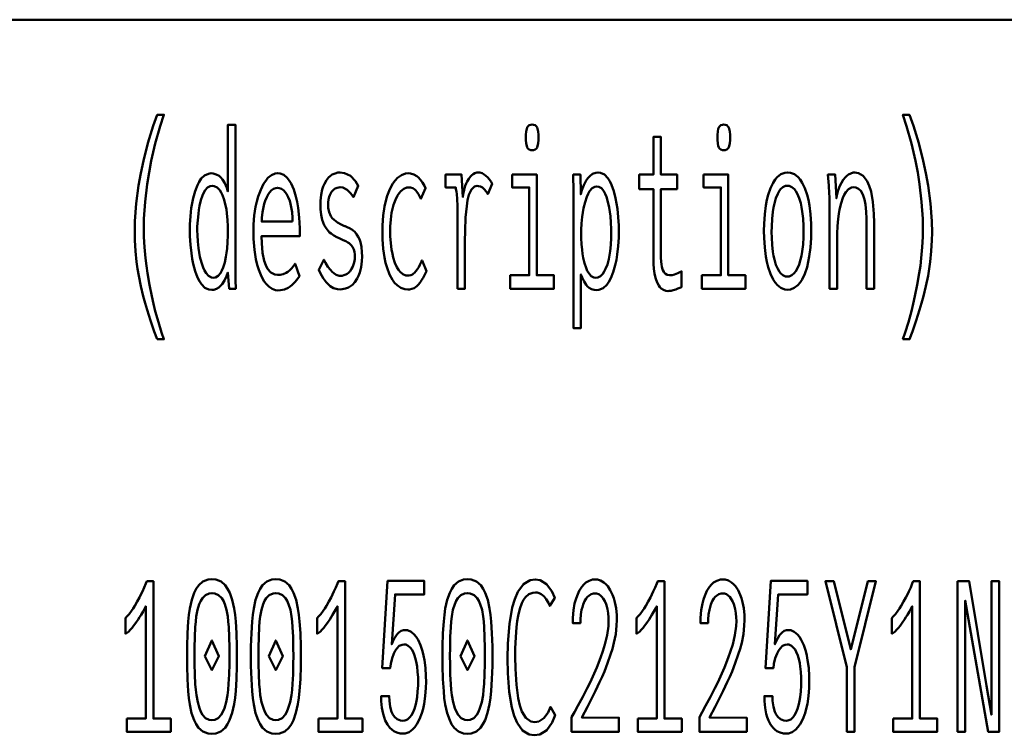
# Model space of a CAD drawing. Header units: millimetres. Extents: x 0 to 428, y 0 to 298.
# Tile 28 of 40: x 321 to 334, y 42 to 51. Entities that reach past the tile are written whole.
import ezdxf

# ---------------------------------------------------------------- set-up
doc = ezdxf.new("R2010")
doc.units = ezdxf.units.MM
doc.layers.add('am_0', color=7, linetype='Continuous', lineweight=50)
doc.layers.add('am_6', color=2, linetype='Continuous', lineweight=35)

# ---------------------------------------------------------------- blocks, each defined once
blk = doc.blocks.new('1_Drawing_frame_0_in_100150C2125Y1N4N_300Op0__1203')
at = {"layer": 'am_0'}
blk.add_line((224.62, 50.57), (407.5, 50.57), dxfattribs=at)
at = {"layer": 'am_6', "flags": 8}
blk.add_attdef('ExcludeFromBOM', (425, 296.5), '', height=0.5, dxfattribs=at)
blk = doc.blocks.new('121_text12__1_in_100150C2125Y1N4N_300Op0__1203')
at = {"layer": 'am_0'}
for points in [[(323.051, 46.568), (323.051, 46.568), (323.017, 46.665), (322.97, 46.804), (322.97, 46.804), (322.927, 46.936), (322.902, 47.021), (322.902, 47.021), (322.879, 47.105), (322.848, 47.233), (322.848, 47.233), (322.822, 47.362), (322.807, 47.45), (322.807, 47.45), (322.794, 47.538), (322.781, 47.672), (322.781, 47.672), (322.773, 47.809), (322.772, 47.901), (322.772, 47.901), (322.775, 48.046), (322.791, 48.268), (322.791, 48.268), (322.82, 48.494), (322.848, 48.648), (322.848, 48.648), (322.88, 48.801), (322.937, 49.025), (322.937, 49.025), (323.004, 49.24), (323.055, 49.379), (323.137, 49.379), (323.137, 49.379), (323.091, 49.237), (323.03, 49.021), (323.03, 49.021), (322.979, 48.803), (322.951, 48.655), (322.951, 48.655), (322.927, 48.508), (322.901, 48.29), (322.901, 48.29), (322.888, 48.075), (322.885, 47.933), (322.885, 47.933), (322.886, 47.849), (322.893, 47.719), (322.893, 47.719), (322.906, 47.582), (322.918, 47.488), (322.918, 47.488), (322.931, 47.393), (322.956, 47.25), (322.956, 47.25), (322.985, 47.107), (323.007, 47.012), (323.007, 47.012), (323.03, 46.918), (323.068, 46.783), (323.068, 46.783), (323.108, 46.652), (323.137, 46.568), (323.051, 46.568)], [(332.394, 46.568), (332.394, 46.568), (332.422, 46.652), (332.463, 46.783), (332.463, 46.783), (332.5, 46.918), (332.524, 47.012), (332.524, 47.012), (332.545, 47.107), (332.574, 47.25), (332.574, 47.25), (332.599, 47.393), (332.613, 47.488), (332.613, 47.488), (332.625, 47.582), (332.637, 47.719), (332.637, 47.719), (332.644, 47.849), (332.646, 47.933), (332.646, 47.933), (332.643, 48.075), (332.629, 48.29), (332.629, 48.29), (332.604, 48.508), (332.58, 48.655), (332.58, 48.655), (332.551, 48.803), (332.501, 49.021), (332.501, 49.021), (332.44, 49.237), (332.394, 49.379), (332.476, 49.379), (332.476, 49.379), (332.526, 49.24), (332.593, 49.025), (332.593, 49.025), (332.65, 48.801), (332.683, 48.648), (332.683, 48.648), (332.71, 48.494), (332.74, 48.268), (332.74, 48.268), (332.756, 48.046), (332.759, 47.901), (332.759, 47.901), (332.757, 47.809), (332.75, 47.672), (332.75, 47.672), (332.736, 47.538), (332.724, 47.45), (332.724, 47.45), (332.709, 47.362), (332.682, 47.233), (332.682, 47.233), (332.651, 47.105), (332.628, 47.021), (332.628, 47.021), (332.603, 46.936), (332.561, 46.804), (332.561, 46.804), (332.514, 46.665), (332.479, 46.568), (332.394, 46.568)], [(323.736, 47.184), (323.736, 47.184), (323.701, 47.189), (323.652, 47.212), (323.652, 47.212), (323.608, 47.255), (323.582, 47.294), (323.582, 47.294), (323.559, 47.341), (323.529, 47.42), (323.529, 47.42), (323.504, 47.51), (323.491, 47.576), (323.491, 47.576), (323.481, 47.645), (323.469, 47.751), (323.469, 47.751), (323.463, 47.859), (323.462, 47.933), (323.462, 47.933), (323.463, 48.003), (323.469, 48.107), (323.469, 48.107), (323.48, 48.207), (323.491, 48.273), (323.491, 48.273), (323.503, 48.336), (323.527, 48.422), (323.527, 48.422), (323.557, 48.497), (323.58, 48.541), (323.58, 48.541), (323.605, 48.579), (323.647, 48.619), (323.647, 48.619), (323.695, 48.641), (323.73, 48.646), (323.73, 48.646), (323.756, 48.643), (323.793, 48.632), (323.793, 48.632), (323.828, 48.612), (323.851, 48.593), (323.851, 48.593), (323.872, 48.569), (323.901, 48.523), (323.901, 48.523), (323.926, 48.465), (323.94, 48.419), (323.94, 49.254), (324.034, 49.254), (324.034, 47.512), (324.034, 47.512), (324.034, 47.493), (324.034, 47.463), (324.034, 47.463), (324.034, 47.43), (324.035, 47.406), (324.035, 47.406), (324.035, 47.383), (324.035, 47.353), (324.035, 47.353), (324.036, 47.327), (324.036, 47.313), (324.038, 47.2), (323.955, 47.2), (323.94, 47.403), (323.94, 47.403), (323.923, 47.359), (323.895, 47.302), (323.895, 47.302), (323.867, 47.258), (323.848, 47.235), (323.848, 47.235), (323.827, 47.217), (323.795, 47.197), (323.795, 47.197), (323.761, 47.186), (323.736, 47.184)], [(327.749, 48.934), (327.749, 48.934), (327.733, 48.936), (327.713, 48.943), (327.713, 48.943), (327.697, 48.958), (327.688, 48.971), (327.688, 48.971), (327.682, 48.988), (327.675, 49.021), (327.675, 49.021), (327.671, 49.063), (327.67, 49.095), (327.67, 49.095), (327.671, 49.128), (327.675, 49.17), (327.675, 49.17), (327.682, 49.203), (327.688, 49.22), (327.688, 49.22), (327.697, 49.233), (327.713, 49.247), (327.713, 49.247), (327.733, 49.255), (327.749, 49.257), (327.749, 49.257), (327.766, 49.255), (327.787, 49.248), (327.787, 49.248), (327.803, 49.233), (327.812, 49.22), (327.812, 49.22), (327.818, 49.204), (327.825, 49.171), (327.825, 49.171), (327.829, 49.129), (327.83, 49.095), (327.83, 49.095), (327.829, 49.063), (327.825, 49.021), (327.825, 49.021), (327.818, 48.988), (327.812, 48.971), (327.812, 48.971), (327.803, 48.958), (327.787, 48.943), (327.787, 48.943), (327.766, 48.936), (327.749, 48.934)], [(330.149, 48.934), (330.149, 48.934), (330.133, 48.936), (330.113, 48.943), (330.113, 48.943), (330.097, 48.958), (330.088, 48.971), (330.088, 48.971), (330.082, 48.988), (330.075, 49.021), (330.075, 49.021), (330.071, 49.063), (330.07, 49.095), (330.07, 49.095), (330.071, 49.128), (330.075, 49.17), (330.075, 49.17), (330.082, 49.203), (330.088, 49.22), (330.088, 49.22), (330.097, 49.233), (330.113, 49.247), (330.113, 49.247), (330.133, 49.255), (330.149, 49.257), (330.149, 49.257), (330.166, 49.255), (330.187, 49.248), (330.187, 49.248), (330.203, 49.233), (330.212, 49.22), (330.212, 49.22), (330.218, 49.204), (330.225, 49.171), (330.225, 49.171), (330.229, 49.129), (330.23, 49.095), (330.23, 49.095), (330.229, 49.063), (330.225, 49.021), (330.225, 49.021), (330.218, 48.988), (330.212, 48.971), (330.212, 48.971), (330.203, 48.958), (330.187, 48.943), (330.187, 48.943), (330.166, 48.936), (330.149, 48.934)], [(329.448, 47.171), (329.448, 47.171), (329.426, 47.173), (329.395, 47.184), (329.395, 47.184), (329.367, 47.203), (329.35, 47.22), (329.35, 47.22), (329.335, 47.241), (329.315, 47.278), (329.315, 47.278), (329.299, 47.322), (329.29, 47.355), (329.29, 47.355), (329.283, 47.391), (329.275, 47.448), (329.275, 47.448), (329.271, 47.51), (329.27, 47.554), (329.27, 48.448), (329.091, 48.448), (329.091, 48.63), (329.27, 48.63), (329.27, 49.101), (329.364, 49.101), (329.364, 48.63), (329.566, 48.63), (329.566, 48.448), (329.364, 48.448), (329.364, 47.619), (329.364, 47.619), (329.364, 47.586), (329.366, 47.541), (329.366, 47.541), (329.37, 47.502), (329.373, 47.48), (329.373, 47.48), (329.378, 47.459), (329.387, 47.432), (329.387, 47.432), (329.4, 47.41), (329.41, 47.398), (329.41, 47.398), (329.422, 47.387), (329.443, 47.376), (329.443, 47.376), (329.469, 47.37), (329.488, 47.369), (329.488, 47.369), (329.503, 47.371), (329.533, 47.379), (329.533, 47.379), (329.575, 47.396), (329.608, 47.411), (329.621, 47.416), (329.621, 47.221), (329.621, 47.221), (329.602, 47.213), (329.575, 47.202), (329.575, 47.202), (329.549, 47.192), (329.532, 47.186), (329.532, 47.186), (329.515, 47.181), (329.49, 47.175), (329.49, 47.175), (329.465, 47.172), (329.448, 47.171)], [(324.562, 47.179), (324.562, 47.179), (324.534, 47.182), (324.492, 47.198), (324.492, 47.198), (324.45, 47.228), (324.422, 47.255), (324.422, 47.255), (324.395, 47.289), (324.358, 47.354), (324.358, 47.354), (324.325, 47.436), (324.306, 47.499), (324.306, 47.499), (324.289, 47.57), (324.271, 47.689), (324.271, 47.689), (324.261, 47.826), (324.259, 47.925), (324.259, 47.925), (324.261, 48.004), (324.27, 48.117), (324.27, 48.117), (324.286, 48.224), (324.301, 48.291), (324.301, 48.291), (324.319, 48.355), (324.35, 48.44), (324.35, 48.44), (324.386, 48.512), (324.413, 48.553), (324.413, 48.553), (324.441, 48.587), (324.485, 48.624), (324.485, 48.624), (324.532, 48.644), (324.564, 48.648), (324.564, 48.648), (324.595, 48.645), (324.64, 48.625), (324.64, 48.625), (324.681, 48.59), (324.707, 48.557), (324.707, 48.557), (324.731, 48.517), (324.763, 48.444), (324.763, 48.444), (324.79, 48.356), (324.805, 48.288), (324.805, 48.288), (324.818, 48.214), (324.832, 48.092), (324.832, 48.092), (324.839, 47.957), (324.841, 47.86), (324.362, 47.86), (324.362, 47.86), (324.364, 47.769), (324.374, 47.65), (324.374, 47.65), (324.394, 47.551), (324.413, 47.496), (324.413, 47.496), (324.436, 47.451), (324.477, 47.403), (324.477, 47.403), (324.526, 47.377), (324.564, 47.372), (324.564, 47.372), (324.593, 47.373), (324.633, 47.382), (324.633, 47.382), (324.669, 47.398), (324.69, 47.413), (324.69, 47.413), (324.71, 47.43), (324.738, 47.459), (324.738, 47.459), (324.764, 47.49), (324.781, 47.512), (324.834, 47.356), (324.834, 47.356), (324.814, 47.326), (324.782, 47.286), (324.782, 47.286), (324.745, 47.25), (324.719, 47.229), (324.719, 47.229), (324.692, 47.211), (324.646, 47.192), (324.646, 47.192), (324.597, 47.181), (324.562, 47.179)], [(325.346, 47.192), (325.346, 47.192), (325.311, 47.195), (325.262, 47.208), (325.262, 47.208), (325.219, 47.232), (325.193, 47.255), (325.193, 47.255), (325.168, 47.282), (325.133, 47.331), (325.133, 47.331), (325.1, 47.39), (325.078, 47.435), (325.141, 47.563), (325.141, 47.563), (325.161, 47.525), (325.192, 47.476), (325.192, 47.476), (325.223, 47.435), (325.244, 47.413), (325.244, 47.413), (325.265, 47.394), (325.297, 47.374), (325.297, 47.374), (325.331, 47.363), (325.354, 47.361), (325.354, 47.361), (325.369, 47.362), (325.393, 47.368), (325.393, 47.368), (325.417, 47.378), (325.433, 47.388), (325.433, 47.388), (325.448, 47.4), (325.47, 47.421), (325.47, 47.421), (325.489, 47.448), (325.5, 47.468), (325.5, 47.468), (325.51, 47.491), (325.521, 47.528), (325.521, 47.528), (325.527, 47.57), (325.528, 47.6), (325.528, 47.6), (325.527, 47.627), (325.523, 47.662), (325.523, 47.662), (325.515, 47.692), (325.508, 47.71), (325.508, 47.71), (325.499, 47.725), (325.485, 47.745), (325.485, 47.745), (325.468, 47.762), (325.456, 47.771), (325.456, 47.771), (325.441, 47.78), (325.415, 47.795), (325.415, 47.795), (325.384, 47.81), (325.359, 47.821), (325.332, 47.833), (325.332, 47.833), (325.304, 47.846), (325.266, 47.868), (325.266, 47.868), (325.232, 47.89), (325.212, 47.906), (325.212, 47.906), (325.193, 47.924), (325.168, 47.957), (325.168, 47.957), (325.145, 47.997), (325.132, 48.028), (325.132, 48.028), (325.12, 48.063), (325.108, 48.124), (325.108, 48.124), (325.101, 48.195), (325.1, 48.248), (325.1, 48.248), (325.101, 48.302), (325.108, 48.377), (325.108, 48.377), (325.121, 48.442), (325.134, 48.481), (325.134, 48.481), (325.148, 48.515), (325.173, 48.559), (325.173, 48.559), (325.201, 48.595), (325.223, 48.614), (325.223, 48.614), (325.245, 48.629), (325.281, 48.645), (325.281, 48.645), (325.318, 48.654), (325.345, 48.656), (325.345, 48.656), (325.4, 48.649), (325.473, 48.614), (325.473, 48.614), (325.536, 48.548), (325.572, 48.487), (325.511, 48.347), (325.511, 48.347), (325.479, 48.392), (325.431, 48.44), (325.431, 48.44), (325.38, 48.466), (325.346, 48.471), (325.346, 48.471), (325.329, 48.47), (325.306, 48.465), (325.306, 48.465), (325.283, 48.455), (325.269, 48.445), (325.269, 48.445), (325.256, 48.434), (325.238, 48.414), (325.238, 48.414), (325.223, 48.389), (325.214, 48.371), (325.214, 48.371), (325.207, 48.35), (325.199, 48.318), (325.199, 48.318), (325.195, 48.281), (325.194, 48.256), (325.194, 48.256), (325.196, 48.213), (325.207, 48.157), (325.207, 48.157), (325.228, 48.11), (325.247, 48.085), (325.247, 48.085), (325.27, 48.062), (325.31, 48.031), (325.31, 48.031), (325.356, 48.005), (325.39, 47.989), (325.39, 47.989), (325.395, 47.987), (325.401, 47.985), (325.401, 47.985), (325.406, 47.983), (325.409, 47.983), (325.409, 47.983), (325.431, 47.973), (325.464, 47.957), (325.464, 47.957), (325.493, 47.94), (325.51, 47.928), (325.51, 47.928), (325.527, 47.914), (325.55, 47.885), (325.55, 47.885), (325.572, 47.848), (325.586, 47.819), (325.586, 47.819), (325.598, 47.785), (325.611, 47.726), (325.611, 47.726), (325.618, 47.656), (325.619, 47.603), (325.619, 47.603), (325.617, 47.546), (325.609, 47.469), (325.609, 47.469), (325.592, 47.402), (325.577, 47.362), (325.577, 47.362), (325.56, 47.328), (325.531, 47.284), (325.531, 47.284), (325.498, 47.249), (325.474, 47.231), (325.474, 47.231), (325.449, 47.217), (325.411, 47.202), (325.411, 47.202), (325.372, 47.194), (325.346, 47.192)], [(326.191, 47.19), (326.191, 47.19), (326.155, 47.193), (326.105, 47.211), (326.105, 47.211), (326.058, 47.245), (326.028, 47.275), (326.028, 47.275), (326.001, 47.313), (325.964, 47.38), (325.964, 47.38), (325.933, 47.461), (325.915, 47.523), (325.915, 47.523), (325.901, 47.59), (325.885, 47.699), (325.885, 47.699), (325.876, 47.819), (325.874, 47.905), (325.874, 47.905), (325.876, 47.993), (325.885, 48.116), (325.885, 48.116), (325.902, 48.229), (325.918, 48.299), (325.918, 48.299), (325.936, 48.363), (325.969, 48.448), (325.969, 48.448), (326.007, 48.518), (326.035, 48.557), (326.035, 48.557), (326.065, 48.589), (326.113, 48.623), (326.113, 48.623), (326.164, 48.642), (326.199, 48.646), (326.199, 48.646), (326.227, 48.643), (326.267, 48.632), (326.267, 48.632), (326.304, 48.611), (326.327, 48.592), (326.327, 48.592), (326.348, 48.57), (326.377, 48.532), (326.377, 48.532), (326.401, 48.49), (326.415, 48.458), (326.357, 48.326), (326.357, 48.326), (326.345, 48.35), (326.327, 48.383), (326.327, 48.383), (326.307, 48.412), (326.294, 48.429), (326.294, 48.429), (326.279, 48.443), (326.254, 48.459), (326.254, 48.459), (326.226, 48.467), (326.205, 48.469), (326.205, 48.469), (326.179, 48.466), (326.141, 48.451), (326.141, 48.451), (326.106, 48.423), (326.084, 48.398), (326.084, 48.398), (326.064, 48.367), (326.037, 48.313), (326.037, 48.313), (326.014, 48.25), (326.001, 48.202), (326.001, 48.202), (325.99, 48.15), (325.979, 48.068), (325.979, 48.068), (325.972, 47.979), (325.971, 47.916), (325.971, 47.916), (325.972, 47.857), (325.978, 47.771), (325.978, 47.771), (325.989, 47.69), (325.999, 47.638), (325.999, 47.638), (326.01, 47.59), (326.032, 47.525), (326.032, 47.525), (326.057, 47.47), (326.076, 47.438), (326.076, 47.438), (326.097, 47.411), (326.13, 47.382), (326.13, 47.382), (326.166, 47.367), (326.191, 47.364), (326.191, 47.364), (326.207, 47.365), (326.23, 47.37), (326.23, 47.37), (326.251, 47.38), (326.264, 47.39), (326.264, 47.39), (326.277, 47.401), (326.294, 47.419), (326.294, 47.419), (326.31, 47.44), (326.32, 47.455), (326.32, 47.455), (326.33, 47.472), (326.345, 47.5), (326.345, 47.5), (326.36, 47.531), (326.371, 47.554), (326.426, 47.418), (326.413, 47.394), (326.413, 47.394), (326.401, 47.369), (326.383, 47.336), (326.383, 47.336), (326.366, 47.306), (326.355, 47.289), (326.355, 47.289), (326.344, 47.273), (326.325, 47.251), (326.325, 47.251), (326.304, 47.231), (326.288, 47.219), (326.288, 47.219), (326.271, 47.208), (326.243, 47.197), (326.243, 47.197), (326.213, 47.191), (326.191, 47.19)], [(326.813, 47.2), (326.813, 47.2), (326.814, 47.259), (326.814, 47.38), (326.814, 47.38), (326.815, 47.541), (326.816, 47.671), (326.817, 47.933), (326.817, 47.933), (326.817, 48.002), (326.817, 48.093), (326.817, 48.093), (326.816, 48.171), (326.814, 48.215), (326.814, 48.215), (326.813, 48.253), (326.811, 48.304), (326.811, 48.304), (326.809, 48.344), (326.807, 48.366), (326.807, 48.366), (326.805, 48.386), (326.801, 48.416), (326.801, 48.416), (326.796, 48.448), (326.793, 48.469), (326.665, 48.469), (326.665, 48.63), (326.867, 48.63), (326.882, 48.347), (326.882, 48.347), (326.888, 48.385), (326.898, 48.439), (326.898, 48.439), (326.913, 48.487), (326.924, 48.516), (326.924, 48.516), (326.937, 48.543), (326.957, 48.577), (326.957, 48.577), (326.979, 48.605), (326.995, 48.621), (326.995, 48.621), (327.01, 48.634), (327.034, 48.647), (327.034, 48.647), (327.058, 48.655), (327.074, 48.656), (327.074, 48.656), (327.093, 48.654), (327.122, 48.646), (327.122, 48.646), (327.151, 48.63), (327.171, 48.616), (327.171, 48.616), (327.189, 48.599), (327.214, 48.57), (327.214, 48.57), (327.235, 48.537), (327.248, 48.513), (327.193, 48.386), (327.193, 48.386), (327.186, 48.4), (327.172, 48.421), (327.172, 48.421), (327.155, 48.441), (327.141, 48.455), (327.141, 48.455), (327.127, 48.466), (327.103, 48.479), (327.103, 48.479), (327.078, 48.486), (327.06, 48.487), (327.06, 48.487), (327.029, 48.48), (326.989, 48.443), (326.989, 48.443), (326.958, 48.374), (326.942, 48.31), (326.942, 48.31), (326.93, 48.233), (326.917, 48.093), (326.917, 48.093), (326.91, 47.924), (326.908, 47.795), (326.908, 47.2), (326.813, 47.2)], [(327.498, 48.63), (327.807, 48.63), (327.807, 47.369), (328.022, 47.369), (328.022, 47.2), (327.476, 47.2), (327.476, 47.369), (327.714, 47.369), (327.714, 48.469), (327.498, 48.469), (327.498, 48.63)], [(328.268, 48.31), (328.268, 48.31), (328.268, 48.379), (328.267, 48.478), (328.267, 48.478), (328.265, 48.571), (328.264, 48.63), (328.354, 48.63), (328.358, 48.383), (328.358, 48.383), (328.373, 48.433), (328.399, 48.499), (328.399, 48.499), (328.428, 48.554), (328.449, 48.585), (328.449, 48.585), (328.471, 48.611), (328.507, 48.638), (328.507, 48.638), (328.546, 48.653), (328.573, 48.656), (328.573, 48.656), (328.608, 48.652), (328.655, 48.629), (328.655, 48.629), (328.697, 48.586), (328.722, 48.547), (328.722, 48.547), (328.744, 48.501), (328.773, 48.423), (328.773, 48.423), (328.796, 48.334), (328.808, 48.269), (328.808, 48.269), (328.818, 48.2), (328.829, 48.096), (328.829, 48.096), (328.835, 47.99), (328.836, 47.918), (328.836, 47.918), (328.835, 47.843), (328.828, 47.734), (328.828, 47.734), (328.817, 47.629), (328.806, 47.561), (328.806, 47.561), (328.792, 47.497), (328.767, 47.409), (328.767, 47.409), (328.736, 47.333), (328.711, 47.288), (328.711, 47.288), (328.684, 47.25), (328.639, 47.208), (328.639, 47.208), (328.587, 47.186), (328.55, 47.182), (328.55, 47.182), (328.526, 47.184), (328.493, 47.194), (328.493, 47.194), (328.463, 47.212), (328.444, 47.229), (328.444, 47.229), (328.427, 47.25), (328.401, 47.291), (328.401, 47.291), (328.377, 47.341), (328.361, 47.379), (328.361, 46.706), (328.268, 46.706), (328.268, 48.31)], [(329.898, 48.63), (330.207, 48.63), (330.207, 47.369), (330.422, 47.369), (330.422, 47.2), (329.876, 47.2), (329.876, 47.369), (330.114, 47.369), (330.114, 48.469), (329.898, 48.469), (329.898, 48.63)], [(330.95, 47.187), (330.95, 47.187), (330.915, 47.191), (330.867, 47.21), (330.867, 47.21), (330.822, 47.245), (330.795, 47.278), (330.795, 47.278), (330.769, 47.317), (330.735, 47.388), (330.735, 47.388), (330.707, 47.472), (330.691, 47.536), (330.691, 47.536), (330.678, 47.605), (330.663, 47.717), (330.663, 47.717), (330.656, 47.839), (330.654, 47.925), (330.654, 47.925), (330.656, 48.012), (330.663, 48.133), (330.663, 48.133), (330.677, 48.244), (330.69, 48.313), (330.69, 48.313), (330.706, 48.376), (330.734, 48.459), (330.734, 48.459), (330.768, 48.528), (330.793, 48.567), (330.793, 48.567), (330.821, 48.599), (330.866, 48.634), (330.866, 48.634), (330.916, 48.652), (330.951, 48.656), (330.951, 48.656), (330.986, 48.652), (331.036, 48.634), (331.036, 48.634), (331.081, 48.599), (331.108, 48.567), (331.108, 48.567), (331.134, 48.528), (331.167, 48.459), (331.167, 48.459), (331.195, 48.376), (331.21, 48.313), (331.21, 48.313), (331.223, 48.244), (331.237, 48.133), (331.237, 48.133), (331.244, 48.012), (331.246, 47.925), (331.246, 47.925), (331.244, 47.839), (331.237, 47.717), (331.237, 47.717), (331.222, 47.605), (331.209, 47.536), (331.209, 47.536), (331.194, 47.472), (331.165, 47.388), (331.165, 47.388), (331.132, 47.317), (331.106, 47.278), (331.106, 47.278), (331.078, 47.245), (331.034, 47.21), (331.034, 47.21), (330.985, 47.191), (330.95, 47.187)], [(331.476, 48.245), (331.476, 48.245), (331.476, 48.269), (331.476, 48.305), (331.476, 48.305), (331.474, 48.338), (331.473, 48.36), (331.473, 48.36), (331.472, 48.383), (331.47, 48.421), (331.47, 48.421), (331.467, 48.463), (331.465, 48.493), (331.456, 48.63), (331.547, 48.63), (331.562, 48.334), (331.562, 48.334), (331.568, 48.369), (331.58, 48.42), (331.58, 48.42), (331.596, 48.468), (331.609, 48.498), (331.609, 48.498), (331.624, 48.526), (331.648, 48.564), (331.648, 48.564), (331.674, 48.596), (331.693, 48.614), (331.693, 48.614), (331.712, 48.629), (331.742, 48.645), (331.742, 48.645), (331.772, 48.654), (331.792, 48.656), (331.792, 48.656), (331.838, 48.649), (331.897, 48.614), (331.897, 48.614), (331.946, 48.549), (331.973, 48.489), (331.973, 48.489), (331.995, 48.417), (332.019, 48.29), (332.019, 48.29), (332.032, 48.14), (332.034, 48.027), (332.034, 47.2), (331.94, 47.2), (331.94, 47.92), (331.94, 47.92), (331.94, 47.988), (331.938, 48.08), (331.938, 48.08), (331.934, 48.162), (331.93, 48.211), (331.93, 48.211), (331.924, 48.256), (331.913, 48.316), (331.913, 48.316), (331.897, 48.369), (331.884, 48.399), (331.884, 48.399), (331.868, 48.425), (331.84, 48.453), (331.84, 48.453), (331.806, 48.469), (331.779, 48.471), (331.779, 48.471), (331.751, 48.468), (331.713, 48.448), (331.713, 48.448), (331.68, 48.411), (331.66, 48.377), (331.66, 48.377), (331.643, 48.337), (331.62, 48.27), (331.62, 48.27), (331.602, 48.193), (331.592, 48.136), (331.592, 48.136), (331.585, 48.077), (331.577, 47.985), (331.577, 47.985), (331.572, 47.891), (331.571, 47.827), (331.571, 47.2), (331.476, 47.2), (331.476, 48.245)], [(323.757, 47.338), (323.757, 47.338), (323.783, 47.341), (323.818, 47.36), (323.818, 47.36), (323.848, 47.395), (323.865, 47.428), (323.865, 47.428), (323.881, 47.465), (323.9, 47.528), (323.9, 47.528), (323.915, 47.598), (323.923, 47.649), (323.923, 47.649), (323.929, 47.702), (323.935, 47.784), (323.935, 47.784), (323.938, 47.867), (323.939, 47.923), (323.939, 47.923), (323.938, 47.979), (323.934, 48.062), (323.934, 48.062), (323.927, 48.142), (323.92, 48.195), (323.92, 48.195), (323.911, 48.244), (323.894, 48.312), (323.894, 48.312), (323.872, 48.371), (323.856, 48.406), (323.856, 48.406), (323.837, 48.436), (323.805, 48.469), (323.805, 48.469), (323.768, 48.486), (323.742, 48.49), (323.742, 48.49), (323.718, 48.486), (323.685, 48.468), (323.685, 48.468), (323.655, 48.435), (323.638, 48.404), (323.638, 48.404), (323.622, 48.369), (323.601, 48.308), (323.601, 48.308), (323.585, 48.24), (323.576, 48.19), (323.576, 48.19), (323.569, 48.138), (323.561, 48.06), (323.561, 48.06), (323.556, 47.981), (323.556, 47.928), (323.556, 47.928), (323.557, 47.872), (323.561, 47.79), (323.561, 47.79), (323.57, 47.707), (323.578, 47.652), (323.578, 47.652), (323.588, 47.6), (323.607, 47.528), (323.607, 47.528), (323.629, 47.464), (323.647, 47.427), (323.647, 47.427), (323.666, 47.395), (323.697, 47.36), (323.697, 47.36), (323.732, 47.341), (323.757, 47.338)], [(328.549, 47.338), (328.549, 47.338), (328.573, 47.341), (328.606, 47.357), (328.606, 47.357), (328.636, 47.387), (328.654, 47.415), (328.654, 47.415), (328.671, 47.448), (328.692, 47.505), (328.692, 47.505), (328.71, 47.571), (328.719, 47.619), (328.719, 47.619), (328.727, 47.671), (328.736, 47.751), (328.736, 47.751), (328.74, 47.836), (328.741, 47.894), (328.741, 47.894), (328.74, 47.948), (328.737, 48.029), (328.737, 48.029), (328.73, 48.11), (328.723, 48.164), (328.723, 48.164), (328.715, 48.216), (328.7, 48.288), (328.7, 48.288), (328.68, 48.352), (328.665, 48.39), (328.665, 48.39), (328.648, 48.423), (328.618, 48.459), (328.618, 48.459), (328.585, 48.478), (328.56, 48.482), (328.56, 48.482), (328.535, 48.478), (328.501, 48.458), (328.501, 48.458), (328.47, 48.422), (328.452, 48.388), (328.452, 48.388), (328.435, 48.349), (328.413, 48.283), (328.413, 48.283), (328.395, 48.21), (328.386, 48.156), (328.386, 48.156), (328.378, 48.101), (328.369, 48.019), (328.369, 48.019), (328.365, 47.937), (328.364, 47.883), (328.364, 47.883), (328.365, 47.834), (328.369, 47.76), (328.369, 47.76), (328.376, 47.686), (328.382, 47.636), (328.382, 47.636), (328.39, 47.588), (328.406, 47.52), (328.406, 47.52), (328.426, 47.46), (328.441, 47.424), (328.441, 47.424), (328.459, 47.393), (328.489, 47.359), (328.489, 47.359), (328.524, 47.341), (328.549, 47.338)], [(330.946, 47.351), (330.946, 47.351), (330.97, 47.354), (331.003, 47.368), (331.003, 47.368), (331.034, 47.394), (331.053, 47.419), (331.053, 47.419), (331.071, 47.449), (331.094, 47.502), (331.094, 47.502), (331.113, 47.566), (331.124, 47.614), (331.124, 47.614), (331.133, 47.667), (331.143, 47.752), (331.143, 47.752), (331.149, 47.846), (331.15, 47.912), (331.15, 47.912), (331.149, 47.982), (331.143, 48.079), (331.143, 48.079), (331.134, 48.167), (331.125, 48.221), (331.125, 48.221), (331.114, 48.271), (331.094, 48.336), (331.094, 48.336), (331.071, 48.391), (331.054, 48.421), (331.054, 48.421), (331.035, 48.446), (331.004, 48.472), (331.004, 48.472), (330.97, 48.487), (330.946, 48.49), (330.946, 48.49), (330.923, 48.487), (330.891, 48.472), (330.891, 48.472), (330.862, 48.445), (330.843, 48.42), (330.843, 48.42), (330.827, 48.39), (330.804, 48.335), (330.804, 48.335), (330.785, 48.269), (330.775, 48.219), (330.775, 48.219), (330.766, 48.165), (330.757, 48.076), (330.757, 48.076), (330.751, 47.979), (330.75, 47.91), (330.75, 47.91), (330.751, 47.843), (330.757, 47.75), (330.757, 47.75), (330.766, 47.664), (330.775, 47.612), (330.775, 47.612), (330.785, 47.564), (330.804, 47.501), (330.804, 47.501), (330.827, 47.448), (330.843, 47.418), (330.843, 47.418), (330.862, 47.394), (330.891, 47.368), (330.891, 47.368), (330.923, 47.354), (330.946, 47.351)], [(324.75, 48.04), (324.75, 48.04), (324.748, 48.089), (324.742, 48.158), (324.742, 48.158), (324.732, 48.222), (324.723, 48.262), (324.723, 48.262), (324.713, 48.299), (324.694, 48.347), (324.694, 48.347), (324.673, 48.388), (324.657, 48.411), (324.657, 48.411), (324.64, 48.43), (324.612, 48.45), (324.612, 48.45), (324.583, 48.461), (324.562, 48.464), (324.562, 48.464), (324.541, 48.461), (324.511, 48.45), (324.511, 48.45), (324.483, 48.43), (324.465, 48.411), (324.465, 48.411), (324.448, 48.388), (324.426, 48.347), (324.426, 48.347), (324.406, 48.299), (324.395, 48.262), (324.395, 48.262), (324.385, 48.222), (324.374, 48.158), (324.374, 48.158), (324.366, 48.089), (324.363, 48.04), (324.75, 48.04)]]:
    blk.add_lwpolyline(points, dxfattribs=at)
at = {"layer": 'am_6', "flags": 8}
blk.add_attdef('ExcludeFromBOM', (337.759, 48.879), '', height=0.5, dxfattribs=at)
blk = doc.blocks.new('138_text29__1_in_100150C2125Y1N4N_300Op0__1203')
at = {"layer": 'am_0'}
for points in [[(323.739, 41.624), (323.739, 41.624), (323.69, 41.629), (323.626, 41.654), (323.626, 41.654), (323.572, 41.701), (323.542, 41.744), (323.542, 41.744), (323.517, 41.795), (323.485, 41.885), (323.485, 41.885), (323.462, 41.992), (323.45, 42.072), (323.45, 42.072), (323.442, 42.16), (323.433, 42.308), (323.433, 42.308), (323.428, 42.476), (323.427, 42.599), (323.427, 42.599), (323.428, 42.719), (323.433, 42.884), (323.433, 42.884), (323.442, 43.03), (323.451, 43.116), (323.451, 43.116), (323.462, 43.196), (323.486, 43.301), (323.486, 43.301), (323.518, 43.391), (323.543, 43.442), (323.543, 43.442), (323.573, 43.485), (323.627, 43.531), (323.627, 43.531), (323.691, 43.556), (323.739, 43.561), (323.739, 43.561), (323.788, 43.556), (323.853, 43.531), (323.853, 43.531), (323.906, 43.485), (323.936, 43.442), (323.936, 43.442), (323.962, 43.391), (323.993, 43.301), (323.993, 43.301), (324.017, 43.196), (324.029, 43.117), (324.029, 43.117), (324.038, 43.03), (324.047, 42.885), (324.047, 42.885), (324.052, 42.72), (324.053, 42.599), (324.053, 42.599), (324.052, 42.478), (324.047, 42.311), (324.047, 42.311), (324.037, 42.163), (324.028, 42.075), (324.028, 42.075), (324.016, 41.994), (323.992, 41.887), (323.992, 41.887), (323.96, 41.796), (323.934, 41.744), (323.934, 41.744), (323.904, 41.701), (323.851, 41.654), (323.851, 41.654), (323.787, 41.629), (323.739, 41.624)], [(324.539, 41.624), (324.539, 41.624), (324.49, 41.629), (324.426, 41.654), (324.426, 41.654), (324.372, 41.701), (324.342, 41.744), (324.342, 41.744), (324.317, 41.795), (324.285, 41.885), (324.285, 41.885), (324.262, 41.992), (324.25, 42.072), (324.25, 42.072), (324.242, 42.16), (324.233, 42.308), (324.233, 42.308), (324.228, 42.476), (324.227, 42.599), (324.227, 42.599), (324.228, 42.719), (324.233, 42.884), (324.233, 42.884), (324.242, 43.03), (324.251, 43.116), (324.251, 43.116), (324.262, 43.196), (324.286, 43.301), (324.286, 43.301), (324.318, 43.391), (324.343, 43.442), (324.343, 43.442), (324.373, 43.485), (324.427, 43.531), (324.427, 43.531), (324.491, 43.556), (324.539, 43.561), (324.539, 43.561), (324.588, 43.556), (324.653, 43.531), (324.653, 43.531), (324.706, 43.485), (324.736, 43.442), (324.736, 43.442), (324.762, 43.391), (324.793, 43.301), (324.793, 43.301), (324.817, 43.196), (324.829, 43.117), (324.829, 43.117), (324.838, 43.03), (324.847, 42.885), (324.847, 42.885), (324.852, 42.72), (324.853, 42.599), (324.853, 42.599), (324.852, 42.478), (324.847, 42.311), (324.847, 42.311), (324.837, 42.163), (324.828, 42.075), (324.828, 42.075), (324.816, 41.994), (324.792, 41.887), (324.792, 41.887), (324.76, 41.796), (324.734, 41.744), (324.734, 41.744), (324.704, 41.701), (324.651, 41.654), (324.651, 41.654), (324.587, 41.629), (324.539, 41.624)], [(326.126, 41.627), (326.126, 41.627), (326.097, 41.629), (326.055, 41.639), (326.055, 41.639), (326.016, 41.659), (325.991, 41.677), (325.991, 41.677), (325.968, 41.699), (325.937, 41.741), (325.937, 41.741), (325.91, 41.792), (325.895, 41.832), (325.895, 41.832), (325.882, 41.876), (325.868, 41.951), (325.868, 41.951), (325.86, 42.035), (325.859, 42.097), (325.96, 42.097), (325.96, 42.097), (325.962, 42.039), (325.972, 41.963), (325.972, 41.963), (325.99, 41.9), (326.007, 41.866), (326.007, 41.866), (326.027, 41.838), (326.061, 41.807), (326.061, 41.807), (326.101, 41.791), (326.13, 41.788), (326.13, 41.788), (326.155, 41.791), (326.19, 41.805), (326.19, 41.805), (326.22, 41.832), (326.238, 41.857), (326.238, 41.857), (326.254, 41.886), (326.275, 41.936), (326.275, 41.936), (326.292, 41.994), (326.301, 42.037), (326.301, 42.037), (326.308, 42.083), (326.316, 42.154), (326.316, 42.154), (326.321, 42.23), (326.321, 42.282), (326.321, 42.282), (326.321, 42.33), (326.316, 42.399), (326.316, 42.399), (326.309, 42.466), (326.302, 42.509), (326.302, 42.509), (326.293, 42.549), (326.277, 42.604), (326.277, 42.604), (326.258, 42.652), (326.243, 42.68), (326.243, 42.68), (326.226, 42.703), (326.198, 42.728), (326.198, 42.728), (326.167, 42.742), (326.145, 42.745), (326.145, 42.745), (326.12, 42.741), (326.086, 42.725), (326.086, 42.725), (326.055, 42.694), (326.035, 42.665), (326.035, 42.665), (326.018, 42.631), (325.996, 42.571), (325.996, 42.571), (325.979, 42.501), (325.972, 42.448), (325.873, 42.448), (325.94, 43.54), (326.399, 43.54), (326.399, 43.371), (326.033, 43.371), (325.991, 42.746), (325.991, 42.746), (326.005, 42.78), (326.026, 42.823), (326.026, 42.823), (326.049, 42.859), (326.065, 42.879), (326.065, 42.879), (326.081, 42.895), (326.108, 42.913), (326.108, 42.913), (326.137, 42.922), (326.158, 42.924), (326.158, 42.924), (326.189, 42.921), (326.234, 42.903), (326.234, 42.903), (326.274, 42.869), (326.299, 42.838), (326.299, 42.838), (326.322, 42.801), (326.352, 42.737), (326.352, 42.737), (326.377, 42.661), (326.39, 42.605), (326.39, 42.605), (326.401, 42.545), (326.414, 42.449), (326.414, 42.449), (326.42, 42.348), (326.421, 42.277), (326.421, 42.277), (326.42, 42.202), (326.412, 42.096), (326.412, 42.096), (326.398, 41.999), (326.384, 41.938), (326.384, 41.938), (326.368, 41.882), (326.34, 41.807), (326.34, 41.807), (326.306, 41.744), (326.28, 41.709), (326.28, 41.709), (326.253, 41.679), (326.208, 41.647), (326.208, 41.647), (326.16, 41.63), (326.126, 41.627)], [(326.939, 41.624), (326.939, 41.624), (326.89, 41.629), (326.826, 41.654), (326.826, 41.654), (326.772, 41.701), (326.742, 41.744), (326.742, 41.744), (326.717, 41.795), (326.685, 41.885), (326.685, 41.885), (326.662, 41.992), (326.65, 42.072), (326.65, 42.072), (326.642, 42.16), (326.633, 42.308), (326.633, 42.308), (326.628, 42.476), (326.627, 42.599), (326.627, 42.599), (326.628, 42.719), (326.633, 42.884), (326.633, 42.884), (326.642, 43.03), (326.651, 43.116), (326.651, 43.116), (326.662, 43.196), (326.686, 43.301), (326.686, 43.301), (326.718, 43.391), (326.743, 43.442), (326.743, 43.442), (326.773, 43.485), (326.827, 43.531), (326.827, 43.531), (326.891, 43.556), (326.939, 43.561), (326.939, 43.561), (326.988, 43.556), (327.053, 43.531), (327.053, 43.531), (327.106, 43.485), (327.136, 43.442), (327.136, 43.442), (327.162, 43.391), (327.193, 43.301), (327.193, 43.301), (327.217, 43.196), (327.229, 43.117), (327.229, 43.117), (327.238, 43.03), (327.247, 42.885), (327.247, 42.885), (327.252, 42.72), (327.253, 42.599), (327.253, 42.599), (327.252, 42.478), (327.247, 42.311), (327.247, 42.311), (327.237, 42.163), (327.228, 42.075), (327.228, 42.075), (327.216, 41.994), (327.192, 41.887), (327.192, 41.887), (327.16, 41.796), (327.134, 41.744), (327.134, 41.744), (327.104, 41.701), (327.051, 41.654), (327.051, 41.654), (326.987, 41.629), (326.939, 41.624)], [(327.776, 41.606), (327.776, 41.606), (327.713, 41.616), (327.63, 41.667), (327.63, 41.667), (327.563, 41.761), (327.526, 41.849), (327.526, 41.849), (327.496, 41.955), (327.464, 42.15), (327.464, 42.15), (327.446, 42.386), (327.443, 42.566), (327.443, 42.566), (327.447, 42.757), (327.465, 43.004), (327.465, 43.004), (327.5, 43.205), (327.532, 43.313), (327.532, 43.313), (327.571, 43.402), (327.641, 43.497), (327.641, 43.497), (327.725, 43.549), (327.788, 43.558), (327.788, 43.558), (327.849, 43.549), (327.929, 43.501), (327.929, 43.501), (327.996, 43.411), (328.034, 43.328), (327.971, 43.227), (327.971, 43.227), (327.954, 43.264), (327.927, 43.31), (327.927, 43.31), (327.9, 43.344), (327.881, 43.361), (327.881, 43.361), (327.863, 43.373), (327.836, 43.387), (327.836, 43.387), (327.811, 43.394), (327.795, 43.396), (327.795, 43.396), (327.758, 43.392), (327.708, 43.373), (327.708, 43.373), (327.666, 43.337), (327.642, 43.304), (327.642, 43.304), (327.621, 43.263), (327.594, 43.19), (327.594, 43.19), (327.573, 43.102), (327.562, 43.035), (327.562, 43.035), (327.554, 42.961), (327.544, 42.836), (327.544, 42.836), (327.539, 42.695), (327.538, 42.591), (327.538, 42.591), (327.541, 42.439), (327.553, 42.238), (327.553, 42.238), (327.576, 42.072), (327.596, 41.981), (327.596, 41.981), (327.622, 41.905), (327.672, 41.823), (327.672, 41.823), (327.733, 41.779), (327.782, 41.771), (327.782, 41.771), (327.832, 41.779), (327.898, 41.819), (327.898, 41.819), (327.951, 41.893), (327.979, 41.962), (328.037, 41.858), (328.037, 41.858), (328.002, 41.767), (327.933, 41.669), (327.933, 41.669), (327.845, 41.616), (327.776, 41.606)], [(328.279, 41.894), (328.279, 41.894), (328.322, 41.973), (328.383, 42.087), (328.383, 42.087), (328.44, 42.198), (328.476, 42.269), (328.476, 42.269), (328.511, 42.342), (328.56, 42.456), (328.56, 42.456), (328.607, 42.575), (328.636, 42.659), (328.636, 42.659), (328.662, 42.742), (328.69, 42.86), (328.69, 42.86), (328.705, 42.971), (328.708, 43.041), (328.708, 43.041), (328.707, 43.08), (328.703, 43.136), (328.703, 43.136), (328.694, 43.187), (328.686, 43.219), (328.686, 43.219), (328.677, 43.249), (328.66, 43.288), (328.66, 43.288), (328.64, 43.321), (328.625, 43.34), (328.625, 43.34), (328.61, 43.355), (328.584, 43.372), (328.584, 43.372), (328.558, 43.381), (328.539, 43.383), (328.539, 43.383), (328.518, 43.381), (328.488, 43.372), (328.488, 43.372), (328.461, 43.355), (328.444, 43.339), (328.444, 43.339), (328.428, 43.319), (328.407, 43.285), (328.407, 43.285), (328.389, 43.243), (328.379, 43.211), (328.379, 43.211), (328.37, 43.176), (328.361, 43.119), (328.361, 43.119), (328.356, 43.057), (328.355, 43.012), (328.258, 43.012), (328.258, 43.012), (328.259, 43.079), (328.267, 43.172), (328.267, 43.172), (328.282, 43.256), (328.296, 43.307), (328.296, 43.307), (328.312, 43.355), (328.34, 43.416), (328.34, 43.416), (328.373, 43.467), (328.397, 43.495), (328.397, 43.495), (328.423, 43.518), (328.465, 43.542), (328.465, 43.542), (328.508, 43.556), (328.539, 43.558), (328.539, 43.558), (328.567, 43.556), (328.608, 43.543), (328.608, 43.543), (328.648, 43.52), (328.673, 43.499), (328.673, 43.499), (328.697, 43.472), (328.729, 43.425), (328.729, 43.425), (328.757, 43.367), (328.773, 43.323), (328.773, 43.323), (328.786, 43.275), (328.801, 43.197), (328.801, 43.197), (328.809, 43.111), (328.81, 43.05), (328.81, 43.05), (328.808, 42.981), (328.797, 42.874), (328.797, 42.874), (328.775, 42.765), (328.755, 42.69), (328.755, 42.69), (328.732, 42.616), (328.695, 42.508), (328.695, 42.508), (328.655, 42.405), (328.626, 42.34), (328.626, 42.34), (328.595, 42.273), (328.543, 42.164), (328.543, 42.164), (328.485, 42.046), (328.442, 41.962), (328.373, 41.827), (328.838, 41.825), (328.838, 41.65), (328.245, 41.65), (328.245, 41.832), (328.279, 41.894)], [(329.879, 41.894), (329.879, 41.894), (329.922, 41.973), (329.983, 42.087), (329.983, 42.087), (330.04, 42.198), (330.076, 42.269), (330.076, 42.269), (330.111, 42.342), (330.16, 42.456), (330.16, 42.456), (330.207, 42.575), (330.236, 42.659), (330.236, 42.659), (330.262, 42.742), (330.29, 42.86), (330.29, 42.86), (330.305, 42.971), (330.308, 43.041), (330.308, 43.041), (330.307, 43.08), (330.303, 43.136), (330.303, 43.136), (330.294, 43.187), (330.286, 43.219), (330.286, 43.219), (330.277, 43.249), (330.26, 43.288), (330.26, 43.288), (330.24, 43.321), (330.225, 43.34), (330.225, 43.34), (330.21, 43.355), (330.184, 43.372), (330.184, 43.372), (330.158, 43.381), (330.139, 43.383), (330.139, 43.383), (330.118, 43.381), (330.088, 43.372), (330.088, 43.372), (330.061, 43.355), (330.044, 43.339), (330.044, 43.339), (330.028, 43.319), (330.007, 43.285), (330.007, 43.285), (329.989, 43.243), (329.979, 43.211), (329.979, 43.211), (329.97, 43.176), (329.961, 43.119), (329.961, 43.119), (329.956, 43.057), (329.955, 43.012), (329.858, 43.012), (329.858, 43.012), (329.859, 43.079), (329.867, 43.172), (329.867, 43.172), (329.882, 43.256), (329.896, 43.307), (329.896, 43.307), (329.912, 43.355), (329.94, 43.416), (329.94, 43.416), (329.973, 43.467), (329.997, 43.495), (329.997, 43.495), (330.023, 43.518), (330.065, 43.542), (330.065, 43.542), (330.108, 43.556), (330.139, 43.558), (330.139, 43.558), (330.167, 43.556), (330.208, 43.543), (330.208, 43.543), (330.248, 43.52), (330.273, 43.499), (330.273, 43.499), (330.297, 43.472), (330.329, 43.425), (330.329, 43.425), (330.357, 43.367), (330.373, 43.323), (330.373, 43.323), (330.386, 43.275), (330.401, 43.197), (330.401, 43.197), (330.409, 43.111), (330.41, 43.05), (330.41, 43.05), (330.408, 42.981), (330.397, 42.874), (330.397, 42.874), (330.375, 42.765), (330.355, 42.69), (330.355, 42.69), (330.332, 42.616), (330.295, 42.508), (330.295, 42.508), (330.255, 42.405), (330.226, 42.34), (330.226, 42.34), (330.195, 42.273), (330.143, 42.164), (330.143, 42.164), (330.085, 42.046), (330.042, 41.962), (329.973, 41.827), (330.438, 41.825), (330.438, 41.65), (329.845, 41.65), (329.845, 41.832), (329.879, 41.894)], [(330.926, 41.627), (330.926, 41.627), (330.897, 41.629), (330.855, 41.639), (330.855, 41.639), (330.816, 41.659), (330.791, 41.677), (330.791, 41.677), (330.768, 41.699), (330.737, 41.741), (330.737, 41.741), (330.71, 41.792), (330.695, 41.832), (330.695, 41.832), (330.682, 41.876), (330.668, 41.951), (330.668, 41.951), (330.66, 42.035), (330.659, 42.097), (330.76, 42.097), (330.76, 42.097), (330.762, 42.039), (330.772, 41.963), (330.772, 41.963), (330.79, 41.9), (330.807, 41.866), (330.807, 41.866), (330.827, 41.838), (330.861, 41.807), (330.861, 41.807), (330.901, 41.791), (330.93, 41.788), (330.93, 41.788), (330.955, 41.791), (330.99, 41.805), (330.99, 41.805), (331.02, 41.832), (331.038, 41.857), (331.038, 41.857), (331.054, 41.886), (331.075, 41.936), (331.075, 41.936), (331.092, 41.994), (331.101, 42.037), (331.101, 42.037), (331.108, 42.083), (331.116, 42.154), (331.116, 42.154), (331.121, 42.23), (331.121, 42.282), (331.121, 42.282), (331.121, 42.33), (331.116, 42.399), (331.116, 42.399), (331.109, 42.466), (331.102, 42.509), (331.102, 42.509), (331.093, 42.549), (331.077, 42.604), (331.077, 42.604), (331.058, 42.652), (331.043, 42.68), (331.043, 42.68), (331.026, 42.703), (330.998, 42.728), (330.998, 42.728), (330.967, 42.742), (330.945, 42.745), (330.945, 42.745), (330.92, 42.741), (330.886, 42.725), (330.886, 42.725), (330.855, 42.694), (330.835, 42.665), (330.835, 42.665), (330.818, 42.631), (330.796, 42.571), (330.796, 42.571), (330.779, 42.501), (330.772, 42.448), (330.673, 42.448), (330.74, 43.54), (331.199, 43.54), (331.199, 43.371), (330.833, 43.371), (330.791, 42.746), (330.791, 42.746), (330.805, 42.78), (330.826, 42.823), (330.826, 42.823), (330.849, 42.859), (330.865, 42.879), (330.865, 42.879), (330.881, 42.895), (330.908, 42.913), (330.908, 42.913), (330.937, 42.922), (330.958, 42.924), (330.958, 42.924), (330.989, 42.921), (331.034, 42.903), (331.034, 42.903), (331.074, 42.869), (331.099, 42.838), (331.099, 42.838), (331.122, 42.801), (331.152, 42.737), (331.152, 42.737), (331.177, 42.661), (331.19, 42.605), (331.19, 42.605), (331.201, 42.545), (331.214, 42.449), (331.214, 42.449), (331.22, 42.348), (331.221, 42.277), (331.221, 42.277), (331.22, 42.202), (331.212, 42.096), (331.212, 42.096), (331.198, 41.999), (331.184, 41.938), (331.184, 41.938), (331.168, 41.882), (331.14, 41.807), (331.14, 41.807), (331.106, 41.744), (331.08, 41.709), (331.08, 41.709), (331.053, 41.679), (331.008, 41.647), (331.008, 41.647), (330.96, 41.63), (330.926, 41.627)], [(322.672, 41.816), (322.911, 41.816), (322.911, 43.223), (322.911, 43.223), (322.898, 43.197), (322.876, 43.157), (322.876, 43.157), (322.851, 43.114), (322.833, 43.085), (322.833, 43.085), (322.815, 43.056), (322.786, 43.015), (322.786, 43.015), (322.758, 42.977), (322.738, 42.953), (322.738, 42.953), (322.72, 42.931), (322.694, 42.904), (322.694, 42.904), (322.67, 42.886), (322.656, 42.877), (322.656, 43.075), (322.656, 43.075), (322.674, 43.092), (322.702, 43.124), (322.702, 43.124), (322.731, 43.164), (322.752, 43.195), (322.752, 43.195), (322.773, 43.229), (322.803, 43.28), (322.803, 43.28), (322.832, 43.334), (322.85, 43.371), (322.85, 43.371), (322.868, 43.408), (322.892, 43.459), (322.892, 43.459), (322.912, 43.506), (322.924, 43.535), (323.007, 43.535), (323.007, 41.816), (323.224, 41.816), (323.224, 41.65), (322.672, 41.65), (322.672, 41.816)], [(325.072, 41.816), (325.311, 41.816), (325.311, 43.223), (325.311, 43.223), (325.298, 43.197), (325.276, 43.157), (325.276, 43.157), (325.251, 43.114), (325.233, 43.085), (325.233, 43.085), (325.215, 43.056), (325.186, 43.015), (325.186, 43.015), (325.158, 42.977), (325.139, 42.953), (325.139, 42.953), (325.12, 42.931), (325.094, 42.904), (325.094, 42.904), (325.07, 42.886), (325.056, 42.877), (325.056, 43.075), (325.056, 43.075), (325.074, 43.092), (325.102, 43.124), (325.102, 43.124), (325.131, 43.164), (325.152, 43.195), (325.152, 43.195), (325.173, 43.229), (325.203, 43.28), (325.203, 43.28), (325.232, 43.334), (325.25, 43.371), (325.25, 43.371), (325.268, 43.408), (325.292, 43.459), (325.292, 43.459), (325.312, 43.506), (325.324, 43.535), (325.407, 43.535), (325.407, 41.816), (325.624, 41.816), (325.624, 41.65), (325.072, 41.65), (325.072, 41.816)], [(329.072, 41.816), (329.311, 41.816), (329.311, 43.223), (329.311, 43.223), (329.298, 43.197), (329.276, 43.157), (329.276, 43.157), (329.251, 43.114), (329.233, 43.085), (329.233, 43.085), (329.215, 43.056), (329.186, 43.015), (329.186, 43.015), (329.158, 42.977), (329.139, 42.953), (329.139, 42.953), (329.12, 42.931), (329.094, 42.904), (329.094, 42.904), (329.07, 42.886), (329.056, 42.877), (329.056, 43.075), (329.056, 43.075), (329.074, 43.092), (329.102, 43.124), (329.102, 43.124), (329.131, 43.164), (329.152, 43.195), (329.152, 43.195), (329.173, 43.229), (329.203, 43.28), (329.203, 43.28), (329.232, 43.334), (329.25, 43.371), (329.25, 43.371), (329.268, 43.408), (329.292, 43.459), (329.292, 43.459), (329.312, 43.506), (329.324, 43.535), (329.407, 43.535), (329.407, 41.816), (329.624, 41.816), (329.624, 41.65), (329.072, 41.65), (329.072, 41.816)], [(331.693, 42.459), (331.423, 43.535), (331.529, 43.535), (331.741, 42.682), (331.956, 43.535), (332.057, 43.535), (331.789, 42.459), (331.789, 41.65), (331.693, 41.65), (331.693, 42.459)], [(332.272, 41.816), (332.511, 41.816), (332.511, 43.223), (332.511, 43.223), (332.498, 43.197), (332.476, 43.157), (332.476, 43.157), (332.451, 43.114), (332.433, 43.085), (332.433, 43.085), (332.415, 43.056), (332.386, 43.015), (332.386, 43.015), (332.358, 42.977), (332.339, 42.953), (332.339, 42.953), (332.32, 42.931), (332.294, 42.904), (332.294, 42.904), (332.27, 42.886), (332.256, 42.877), (332.256, 43.075), (332.256, 43.075), (332.274, 43.092), (332.302, 43.124), (332.302, 43.124), (332.331, 43.164), (332.352, 43.195), (332.352, 43.195), (332.373, 43.229), (332.403, 43.28), (332.403, 43.28), (332.432, 43.334), (332.45, 43.371), (332.45, 43.371), (332.468, 43.408), (332.492, 43.459), (332.492, 43.459), (332.512, 43.506), (332.524, 43.535), (332.607, 43.535), (332.607, 41.816), (332.824, 41.816), (332.824, 41.65), (332.272, 41.65), (332.272, 41.816)], [(333.079, 43.535), (333.226, 43.535), (333.443, 42.225), (333.504, 41.863), (333.504, 43.535), (333.601, 43.535), (333.601, 41.65), (333.463, 41.65), (333.176, 43.293), (333.176, 41.65), (333.079, 41.65), (333.079, 43.535)], [(323.739, 41.796), (323.739, 41.796), (323.774, 41.8), (323.819, 41.822), (323.819, 41.822), (323.856, 41.862), (323.877, 41.9), (323.877, 41.9), (323.896, 41.944), (323.918, 42.021), (323.918, 42.021), (323.935, 42.11), (323.942, 42.176), (323.942, 42.176), (323.948, 42.249), (323.955, 42.369), (323.955, 42.369), (323.958, 42.502), (323.959, 42.599), (323.959, 42.599), (323.958, 42.702), (323.955, 42.84), (323.955, 42.84), (323.95, 42.96), (323.944, 43.03), (323.944, 43.03), (323.937, 43.093), (323.922, 43.177), (323.922, 43.177), (323.9, 43.249), (323.882, 43.291), (323.882, 43.291), (323.861, 43.325), (323.822, 43.363), (323.822, 43.363), (323.775, 43.383), (323.739, 43.387), (323.739, 43.387), (323.704, 43.383), (323.657, 43.363), (323.657, 43.363), (323.619, 43.325), (323.598, 43.291), (323.598, 43.291), (323.58, 43.249), (323.558, 43.177), (323.558, 43.177), (323.543, 43.093), (323.536, 43.03), (323.536, 43.03), (323.53, 42.96), (323.525, 42.84), (323.525, 42.84), (323.522, 42.702), (323.521, 42.599), (323.521, 42.599), (323.522, 42.501), (323.525, 42.367), (323.525, 42.367), (323.531, 42.247), (323.537, 42.175), (323.537, 42.175), (323.545, 42.109), (323.561, 42.021), (323.561, 42.021), (323.583, 41.944), (323.601, 41.9), (323.601, 41.9), (323.622, 41.862), (323.66, 41.822), (323.66, 41.822), (323.705, 41.8), (323.739, 41.796)], [(324.539, 41.796), (324.539, 41.796), (324.574, 41.8), (324.619, 41.822), (324.619, 41.822), (324.656, 41.862), (324.677, 41.9), (324.677, 41.9), (324.696, 41.944), (324.718, 42.021), (324.718, 42.021), (324.735, 42.11), (324.742, 42.176), (324.742, 42.176), (324.748, 42.249), (324.755, 42.369), (324.755, 42.369), (324.758, 42.502), (324.759, 42.599), (324.759, 42.599), (324.758, 42.702), (324.755, 42.84), (324.755, 42.84), (324.75, 42.96), (324.744, 43.03), (324.744, 43.03), (324.737, 43.093), (324.722, 43.177), (324.722, 43.177), (324.7, 43.249), (324.682, 43.291), (324.682, 43.291), (324.661, 43.325), (324.622, 43.363), (324.622, 43.363), (324.575, 43.383), (324.539, 43.387), (324.539, 43.387), (324.504, 43.383), (324.457, 43.363), (324.457, 43.363), (324.419, 43.325), (324.398, 43.291), (324.398, 43.291), (324.38, 43.249), (324.358, 43.177), (324.358, 43.177), (324.343, 43.093), (324.336, 43.03), (324.336, 43.03), (324.33, 42.96), (324.325, 42.84), (324.325, 42.84), (324.322, 42.702), (324.321, 42.599), (324.321, 42.599), (324.322, 42.501), (324.325, 42.367), (324.325, 42.367), (324.331, 42.247), (324.337, 42.175), (324.337, 42.175), (324.345, 42.109), (324.361, 42.021), (324.361, 42.021), (324.383, 41.944), (324.401, 41.9), (324.401, 41.9), (324.422, 41.862), (324.46, 41.822), (324.46, 41.822), (324.505, 41.8), (324.539, 41.796)], [(326.939, 41.796), (326.939, 41.796), (326.974, 41.8), (327.019, 41.822), (327.019, 41.822), (327.056, 41.862), (327.077, 41.9), (327.077, 41.9), (327.096, 41.944), (327.118, 42.021), (327.118, 42.021), (327.135, 42.11), (327.142, 42.176), (327.142, 42.176), (327.148, 42.249), (327.155, 42.369), (327.155, 42.369), (327.158, 42.502), (327.159, 42.599), (327.159, 42.599), (327.158, 42.702), (327.155, 42.84), (327.155, 42.84), (327.15, 42.96), (327.144, 43.03), (327.144, 43.03), (327.137, 43.093), (327.122, 43.177), (327.122, 43.177), (327.1, 43.249), (327.082, 43.291), (327.082, 43.291), (327.061, 43.325), (327.022, 43.363), (327.022, 43.363), (326.975, 43.383), (326.939, 43.387), (326.939, 43.387), (326.904, 43.383), (326.857, 43.363), (326.857, 43.363), (326.819, 43.325), (326.798, 43.291), (326.798, 43.291), (326.78, 43.249), (326.758, 43.177), (326.758, 43.177), (326.743, 43.093), (326.736, 43.03), (326.736, 43.03), (326.73, 42.96), (326.725, 42.84), (326.725, 42.84), (326.722, 42.702), (326.721, 42.599), (326.721, 42.599), (326.722, 42.501), (326.725, 42.367), (326.725, 42.367), (326.731, 42.247), (326.737, 42.175), (326.737, 42.175), (326.745, 42.109), (326.761, 42.021), (326.761, 42.021), (326.783, 41.944), (326.801, 41.9), (326.801, 41.9), (326.822, 41.862), (326.86, 41.822), (326.86, 41.822), (326.905, 41.8), (326.939, 41.796)], [(323.652, 42.599), (323.739, 42.794), (323.826, 42.599), (323.739, 42.422), (323.652, 42.599)], [(324.452, 42.599), (324.539, 42.794), (324.626, 42.599), (324.539, 42.422), (324.452, 42.599)], [(326.852, 42.599), (326.939, 42.794), (327.026, 42.599), (326.939, 42.422), (326.852, 42.599)]]:
    blk.add_lwpolyline(points, dxfattribs=at)
at = {"layer": 'am_6', "flags": 8}
blk.add_attdef('ExcludeFromBOM', (346.549, 43.329), '', height=0.5, dxfattribs=at)

msp = doc.modelspace()

# ---------------------------------------------------------------- block references
for name in ['1_Drawing_frame_0_in_100150C2125Y1N4N_300Op0__1203', '121_text12__1_in_100150C2125Y1N4N_300Op0__1203', '138_text29__1_in_100150C2125Y1N4N_300Op0__1203']:
    msp.add_blockref(name, (0, 0))

doc.saveas('drawing.dxf')
